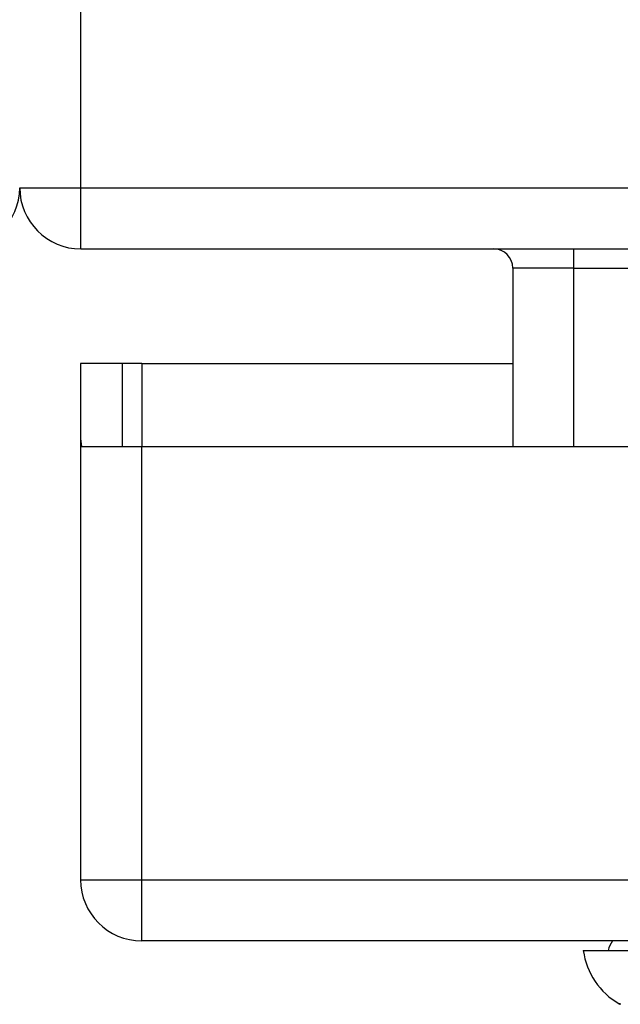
# Model space of a CAD drawing. Header units: inches. Extents: x 28 to 747, y 82 to 346.
# Tile 25 of 246: x 100.444 to 101.416, y 81.896 to 83.489. Entities that reach past the tile are written whole.
import ezdxf

# ---------------------------------------------------------------- set-up
doc = ezdxf.new("R2010")
doc.units = ezdxf.units.IN
doc.header["$MEASUREMENT"] = 0
doc.layers.add('Visible Edges(ANSI)', color=7, linetype='Continuous', lineweight=25)
doc.layers.add('Visible Tangent Edges(ANSI)', color=7, linetype='Continuous', lineweight=25)

msp = doc.modelspace()

# ---------------------------------------------------------------- linework, layer by layer
at = {"layer": 'Visible Edges(ANSI)'}
for p, q in [((100.5431, 83.1181), (172.3451, 83.1181)), ((101.2422, 83.0871), (101.2422, 82.7985)), ((100.6106, 82.9325), (100.5426, 82.9325)), ((100.5426, 82.9325), (100.5426, 82.8155)), ((100.6416, 82.9325), (100.6106, 82.9325)), ((100.6106, 82.7985), (100.6106, 82.9325)), ((100.6416, 82.9325), (101.2422, 82.9325)), ((100.5426, 82.8155), (100.5426, 82.0975)), ((100.544, 82.7985), (100.6416, 82.7985)), ((100.6416, 82.7985), (103.1996, 82.7985)), ((172.2466, 81.9985), (100.6416, 81.9985)), ((101.3563, 81.9828), (101.4291, 81.9828))]:
    msp.add_line(p, q, dxfattribs=at)
for centre, radius, start, end in [((100.3451, 83.2171), 0.099, 270, 0), ((100.5431, 83.2171), 0.099, 180, 270), ((101.2112, 83.0871), 0.031, 0, 90), ((100.6416, 82.8155), 0.099, 180, 189.8877), ((100.6416, 82.0975), 0.099, 180, 270), ((101.4351, 81.9749), 0.0394, 143.1301, 168.463), ((101.4733, 81.9991), 0.1181, 187.9413, 240.1831), ((101.4195, 81.9052), 0.00984, 240.1831, 250.71)]:
    msp.add_arc(centre, radius, start, end, dxfattribs=at)
at = {"layer": 'Visible Tangent Edges(ANSI)'}
for p, q in [((100.5431, 83.2171), (100.5431, 95.0191)), ((100.4441, 83.2171), (100.5431, 83.2171)), ((100.5431, 83.1181), (100.5431, 83.2171)), ((100.5431, 83.2171), (171.5779, 83.2171)), ((101.3412, 83.0871), (101.3412, 83.1181)), ((101.3412, 83.0871), (101.2422, 83.0871)), ((101.3412, 82.7985), (101.3412, 83.0871)), ((101.3412, 83.0871), (104.0127, 83.0871)), ((100.6416, 82.9325), (100.6416, 82.7985)), ((100.6416, 82.0975), (100.6416, 82.7985)), ((100.5426, 82.0975), (100.6416, 82.0975)), ((100.6416, 81.9985), (100.6416, 82.0975)), ((100.6416, 82.0975), (172.2466, 82.0975))]:
    msp.add_line(p, q, dxfattribs=at)
at = {"layer": 'Visible Tangent Edges(ANSI)', "flags": 128}
msp.add_lwpolyline([(101.4165, 81.8966), (101.4156, 81.8966), (101.415, 81.8966), (101.4147, 81.8966), (101.4146, 81.8966)], dxfattribs=at)

doc.saveas('drawing.dxf')
